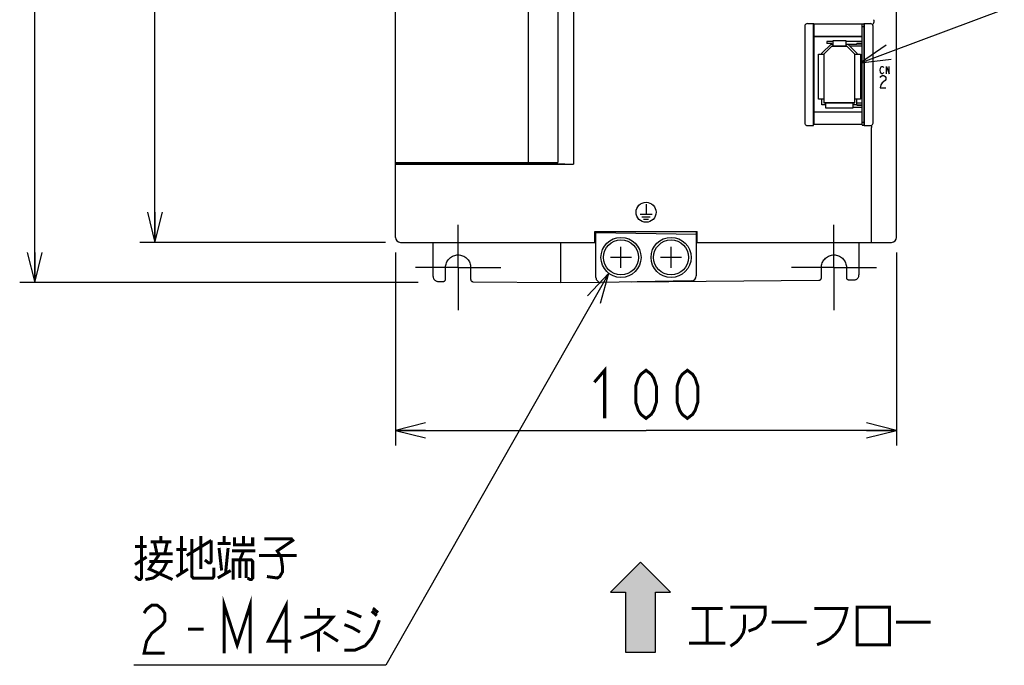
# Model space of a CAD drawing. Extents: x 90 to 1223, y 50 to 821.
# Tile 14 of 34: x 616 to 812, y 371 to 500. Entities that reach past the tile are written whole.
import ezdxf

# ---------------------------------------------------------------- set-up
doc = ezdxf.new("R2010")
doc.units = 0
doc.header["$LTSCALE"] = 69.3
doc.linetypes.add('CENTER', pattern=[0.6, 0.375, -0.075, 0.075, -0.075])
doc.layers.get('0').update_dxf_attribs({"linetype": 'CONTINUOUS'})
for name, color, linetype in [('ALL_AXIS', 7, 'CONTINUOUS'), ('ALL_CURVE', 7, 'CONTINUOUS'), ('ALL_FEATURES', 7, 'CONTINUOUS'), ('ALL_NOTE', 7, 'CONTINUOUS')]:
    doc.layers.add(name, color=color, linetype=linetype)
doc.dimstyles.get("Standard").update_dxf_attribs({"dimtxt": 2.5, "dimasz": 2.5, "dimexe": 1.25, "dimexo": 0.625, "dimtad": 1, "dimcen": 2.5, "dimazin": 3, "dimtfac": 1, "dimtmove": 0, "dimatfit": 3})

# ---------------------------------------------------------------- blocks, each defined once
blk = doc.blocks.new('_OPEN')
at = {"color": 0, "linetype": 'BYBLOCK'}
for p, q in [((0, 0), (-1, 0.25)), ((-1, -0.25), (0, 0)), ((-1, 0), (0, 0))]:
    blk.add_line(p, q, dxfattribs=at)
blk = doc.blocks.new('*D2')
at = {"color": 2, "linetype": 'CONTINUOUS'}
for p, q in [((688.75, 635.25), (639.75, 635.25)), ((642.75, 635.25), (642.75, 545.25)), ((642.75, 455.25), (642.75, 545.25)), ((688.75, 455.25), (639.75, 455.25))]:
    blk.add_line(p, q, dxfattribs=at)
at = {"color": 2, "linetype": 'CONTINUOUS', "xscale": 6, "yscale": 6, "zscale": 6}
for p, rotation in [((642.75, 635.25), 90), ((642.75, 455.25), 270)]:
    blk.add_blockref('_OPEN', p, dxfattribs=dict(at, rotation=rotation))
blk = doc.blocks.new('*D3')
at = {"color": 2, "linetype": 'CONTINUOUS'}
for p, q in [((688.75, 635.25), (615.75, 635.25)), ((618.75, 635.25), (618.75, 541.25)), ((618.75, 447.25), (618.75, 541.25)), ((695.25, 447.25), (615.75, 447.25))]:
    blk.add_line(p, q, dxfattribs=at)
at = {"color": 2, "linetype": 'CONTINUOUS', "xscale": 6, "yscale": 6, "zscale": 6}
for p, rotation in [((618.75, 635.25), 90), ((618.75, 447.25), 270)]:
    blk.add_blockref('_OPEN', p, dxfattribs=dict(at, rotation=rotation))
blk = doc.blocks.new('*D4')
at = {"color": 2, "linetype": 'CONTINUOUS'}
for p, q in [((690.75, 453.25), (690.75, 414.75)), ((790.75, 453.25), (790.75, 414.75)), ((690.75, 417.75), (740.75, 417.75)), ((790.75, 417.75), (740.75, 417.75))]:
    blk.add_line(p, q, dxfattribs=at)
at = {"color": 2, "linetype": 'CONTINUOUS', "xscale": 6, "yscale": 6, "zscale": 6, "rotation": 180}
blk.add_blockref('_OPEN', (690.75, 417.75), dxfattribs=at)
at = {"color": 2, "linetype": 'CONTINUOUS', "xscale": 6, "yscale": 6, "zscale": 6}
blk.add_blockref('_OPEN', (790.75, 417.75), dxfattribs=at)
blk = doc.blocks.new('ARROW_BL1', base_point=(739.63, 382.51))
at = {"color": 7, "linetype": 'CONTINUOUS'}
for p, q in [((739.63, 391.51), (733.63, 385.51)), ((745.63, 385.51), (739.63, 391.51)), ((733.63, 385.51), (736.63, 385.51)), ((736.63, 385.51), (736.63, 373.51)), ((742.63, 373.51), (742.63, 385.51)), ((742.63, 385.51), (745.63, 385.51)), ((736.63, 373.51), (742.63, 373.51))]:
    blk.add_line(p, q, dxfattribs=at)
for points in [[(733.63, 385.51), (739.63, 391.51), (736.63, 385.51)], [(739.63, 391.51), (742.63, 373.51), (736.63, 385.51)], [(742.63, 373.51), (739.63, 391.51), (742.63, 385.51)], [(739.63, 391.51), (745.63, 385.51), (742.63, 385.51)], [(742.63, 373.51), (736.63, 373.51), (736.63, 385.51)]]:
    blk.add_solid(points, dxfattribs=at)

msp = doc.modelspace()

# ---------------------------------------------------------------- linework, layer by layer
at = {"color": 7, "linetype": 'CONTINUOUS'}
for p, q in [((778.1, 495.3), (776.83, 495.3)), ((783.85, 495.3), (780.6, 495.3)), ((783.85, 494.9), (782.85, 494.9)), ((783.85, 494.8), (782.85, 494.8)), ((782.05, 482.2), (783.85, 482.2)), ((782.85, 482.7), (783.85, 482.7)), ((782.85, 482.6), (783.85, 482.6))]:
    msp.add_line(p, q, dxfattribs=at)
at = {"color": 2, "linetype": 'CONTINUOUS', "const_width": 0.6}
for points in [[(730.43, 427.35), (732.494, 429.75), (732.494, 420.15)], [(740.75, 420.15), (739.718, 420.95), (739.202, 421.75), (738.686, 423.35), (738.686, 426.55), (739.202, 428.15), (739.718, 428.95), (740.75, 429.75), (741.782, 428.95), (742.298, 428.15), (742.814, 426.55), (742.814, 423.35), (742.298, 421.75), (741.782, 420.95), (740.75, 420.15)], [(749.006, 420.15), (747.974, 420.95), (747.458, 421.75), (746.942, 423.35), (746.942, 426.55), (747.458, 428.15), (747.974, 428.95), (749.006, 429.75), (750.038, 428.95), (750.554, 428.15), (751.07, 426.55), (751.07, 423.35), (750.554, 421.75), (750.038, 420.95), (749.006, 420.15)]]:
    msp.add_lwpolyline(points, dxfattribs=at)
at = {"layer": 'ALL_AXIS', "color": 7, "linetype": 'CONTINUOUS'}
for p, q in [((723.15, 539.25), (723.15, 471.15)), ((783.85, 479.25), (783.85, 498.852)), ((783.85, 498.3), (784.25, 498.3)), ((783.85, 479.25), (784.25, 479.25)), ((697.75, 471.15), (697.75, 470.933)), ((719.35, 471.15), (719.35, 470.947)), ((722.15, 471.15), (722.15, 470.947))]:
    msp.add_line(p, q, dxfattribs=at)
at = {"layer": 'ALL_AXIS', "color": 7, "linetype": 'CENTER'}
for p, q in [((703.25, 450.25), (703.25, 458.75)), ((778.25, 450.25), (778.25, 458.75)), ((703.25, 450.25), (694.75, 450.25)), ((703.25, 450.25), (711.75, 450.25)), ((703.25, 450.25), (703.25, 441.75)), ((778.25, 450.25), (769.75, 450.25)), ((778.25, 450.25), (786.75, 450.25)), ((778.25, 450.25), (778.25, 441.75))]:
    msp.add_line(p, q, dxfattribs=at)
at = {"layer": 'ALL_AXIS', "color": 7, "linetype": 'CONTINUOUS'}
for centre, radius in [((735.75, 452.25), 4), ((745.75, 452.25), 4), ((735.75, 452.25), 3.5), ((745.75, 452.25), 3.5)]:
    msp.add_circle(centre, radius, dxfattribs=at)
at = {"layer": 'ALL_CURVE', "color": 40, "linetype": 'CONTINUOUS'}
for p, q in [((776.25, 492.8), (777.85, 494.4)), ((777.85, 494.4), (780.85, 494.4)), ((780.85, 494.4), (782.45, 492.8)), ((776.25, 492.8), (776.25, 483.1)), ((782.45, 483.1), (782.45, 492.8)), ((782.45, 483.1), (776.25, 483.1)), ((735.75, 450.15), (735.75, 454.35)), ((745.75, 450.15), (745.75, 454.35)), ((737.85, 452.25), (733.65, 452.25)), ((747.85, 452.25), (743.65, 452.25))]:
    msp.add_line(p, q, dxfattribs=at)
at = {"layer": 'ALL_CURVE', "color": 4, "linetype": 'CONTINUOUS'}
for p, q in [((787.455, 489.6), (787.525, 489.975)), ((787.525, 489.225), (787.455, 489.6)), ((787.525, 489.975), (787.664, 490.225)), ((787.664, 490.225), (787.803, 490.35)), ((787.803, 490.35), (787.943, 490.35)), ((787.943, 490.35), (788.082, 490.225)), ((788.082, 490.225), (788.152, 490.1)), ((788.709, 490.35), (789.266, 488.85)), ((788.709, 488.85), (788.709, 490.35)), ((789.266, 488.85), (789.266, 490.35)), ((787.455, 488.133), (787.6, 488.342)), ((787.664, 488.975), (787.525, 489.225)), ((787.6, 488.342), (787.89, 488.55)), ((787.803, 488.85), (787.664, 488.975)), ((787.943, 488.85), (787.803, 488.85)), ((787.89, 488.55), (788.181, 488.55)), ((788.471, 487.508), (787.89, 487.092)), ((788.082, 488.975), (787.943, 488.85)), ((788.152, 489.1), (788.082, 488.975)), ((788.181, 488.55), (788.471, 488.342)), ((788.471, 488.342), (788.616, 488.133)), ((788.616, 487.717), (788.471, 487.508)), ((788.616, 488.133), (788.616, 487.717)), ((787.6, 486.675), (787.455, 486.05)), ((787.455, 486.05), (788.616, 486.05)), ((787.89, 487.092), (787.6, 486.675)), ((740.75, 462.85), (740.75, 460.85)), ((739.55, 460.85), (741.95, 460.85)), ((739.9, 460.35), (741.6, 460.35)), ((740.25, 459.85), (741.25, 459.85))]:
    msp.add_line(p, q, dxfattribs=at)
msp.add_circle((740.75, 461.25), 2, dxfattribs=at)
at = {"layer": 'ALL_FEATURES', "color": 7, "linetype": 'CONTINUOUS'}
for p, q in [((690.75, 456.25), (690.75, 634.25)), ((717.25, 617.35), (717.25, 471.15)), ((726.253, 617.672), (726.253, 470.828)), ((790.75, 456.25), (790.75, 614.748)), ((786.225, 499.587), (786.225, 499.083)), ((772.45, 498.388), (772.45, 479.047)), ((772.953, 498.887), (774.163, 498.887)), ((774.163, 498.887), (774.233, 498.817)), ((774.163, 478.55), (774.163, 498.887)), ((774.233, 498.817), (783.815, 498.817)), ((774.233, 498.817), (774.233, 496.317)), ((783.815, 498.817), (783.85, 498.852)), ((783.815, 498.817), (783.815, 496.317)), ((783.85, 498.852), (784.233, 498.852)), ((784.233, 498.852), (784.267, 498.887)), ((784.25, 498.87), (784.25, 478.617)), ((784.267, 498.887), (785.547, 498.887)), ((784.267, 478.55), (784.267, 498.887)), ((786.05, 479.047), (786.05, 498.388)), ((774.233, 496.317), (783.815, 496.317)), ((774.233, 496.317), (774.25, 496.3)), ((783.798, 496.3), (774.25, 496.3)), ((774.25, 496.3), (774.25, 481.3)), ((776.83, 495.3), (776.83, 494.9)), ((778.1, 495.5), (780.6, 495.5)), ((778.1, 494.4), (778.1, 495.5)), ((780.6, 495.5), (780.6, 494.4)), ((783.798, 496.3), (783.815, 496.317)), ((775.85, 492.966), (777.684, 494.8)), ((777.85, 494.4), (776.25, 492.8)), ((777.83, 494.9), (776.83, 494.9)), ((777.684, 494.8), (778.1, 494.8)), ((777.83, 494.9), (777.83, 494.8)), ((780.85, 494.4), (777.85, 494.4)), ((780.6, 494.8), (782.85, 494.8)), ((782.45, 492.8), (780.85, 494.4)), ((781.016, 494.8), (782.85, 492.966)), ((783.85, 494.4), (781.416, 494.4)), ((782.85, 494.8), (782.85, 494.9)), ((775.15, 492.8), (776.25, 492.8)), ((775.15, 483.8), (775.15, 492.8)), ((775.85, 492.8), (775.85, 492.966)), ((776.25, 492.8), (776.25, 483.1)), ((782.45, 492.8), (783.55, 492.8)), ((782.45, 483.1), (782.45, 492.8)), ((782.85, 492.966), (782.85, 492.8)), ((783.55, 492.8), (783.55, 483.8)), ((776.25, 483.8), (775.15, 483.8)), ((775.85, 482.7), (775.85, 483.8)), ((783.55, 483.8), (782.45, 483.8)), ((782.85, 482.6), (782.85, 483.8)), ((776.65, 482.7), (775.85, 482.7)), ((776.25, 483.1), (782.45, 483.1)), ((776.65, 482), (776.65, 483.1)), ((782.05, 482), (776.65, 482)), ((782.05, 483.1), (782.05, 482)), ((782.85, 482.7), (782.05, 482.7)), ((782.85, 483.1), (783.85, 483.1)), ((774.233, 481.283), (774.25, 481.3)), ((774.233, 481.283), (783.798, 481.283)), ((774.233, 481.283), (774.233, 478.817)), ((774.25, 481.3), (783.78, 481.3)), ((783.78, 481.3), (783.798, 481.283)), ((783.798, 481.283), (783.798, 478.817)), ((772.95, 478.55), (774.163, 478.55)), ((774.163, 478.55), (774.233, 478.817)), ((774.233, 478.817), (783.798, 478.817)), ((783.85, 478.617), (783.798, 478.817)), ((783.85, 478.617), (784.25, 478.617)), ((784.25, 478.617), (784.267, 478.55)), ((784.267, 478.55), (785.55, 478.55)), ((785.75, 455.25), (785.75, 478.168)), ((690.75, 471.15), (723.15, 471.15)), ((697.75, 470.933), (690.75, 470.924)), ((690.75, 470.828), (726.253, 470.828)), ((697.784, 470.923), (697.75, 470.933)), ((717.909, 470.898), (698.75, 470.898)), ((718.457, 471.011), (718.409, 470.915)), ((718.457, 471.15), (718.457, 471.011)), ((719.131, 471.15), (719.131, 471.028)), ((719.252, 470.947), (719.131, 471.028)), ((722.248, 470.947), (722.181, 470.934)), ((722.353, 471.017), (722.248, 470.947)), ((722.353, 471.15), (722.353, 471.017)), ((722.798, 471), (726.253, 470.828)), ((730.55, 457.45), (750.95, 457.45)), ((730.55, 455.25), (730.55, 457.45)), ((730.75, 456.75), (730.55, 456.754)), ((730.75, 456.25), (730.55, 456.253)), ((730.75, 448.268), (730.75, 457.45)), ((730.75, 457.25), (750.75, 456.901)), ((750.75, 457.45), (750.75, 448.582)), ((750.75, 457.35), (750.952, 457.354)), ((750.95, 456.954), (750.75, 456.75)), ((750.75, 456.75), (750.95, 456.75)), ((750.75, 456.25), (750.95, 456.25)), ((750.95, 455.25), (750.95, 457.45)), ((691.75, 455.25), (730.75, 455.25)), ((698.25, 448.464), (698.25, 455.25)), ((723.75, 447.25), (723.75, 455.25)), ((750.75, 455.25), (789.75, 455.25)), ((783.25, 455.25), (783.25, 448.761)), ((700.75, 447.955), (700.75, 450.25)), ((705.75, 450.25), (705.75, 447.903)), ((775.75, 448.2), (775.75, 450.25)), ((780.75, 450.25), (780.75, 448.252)), ((699.243, 447.464), (700.244, 447.455)), ((706.246, 447.403), (723.75, 447.25)), ((723.75, 447.25), (731.441, 447.317)), ((749.767, 447.582), (731.767, 447.268)), ((737.749, 447.372), (775.254, 447.699)), ((781.256, 447.752), (782.257, 447.761))]:
    msp.add_line(p, q, dxfattribs=at)
for points in [[(786.225, 499.587), (786.222, 499.612), (786.215, 499.635), (786.204, 499.655)], [(772.953, 498.887), (772.797, 498.863), (772.656, 498.791), (772.545, 498.681), (772.474, 498.542), (772.45, 498.388)], [(786.05, 498.388), (786.026, 498.542), (785.955, 498.681), (785.844, 498.791), (785.703, 498.863), (785.547, 498.887)], [(785.988, 498.805), (786.019, 498.819), (786.07, 498.862), (786.135, 498.931), (786.204, 499.015)], [(786.204, 499.015), (786.215, 499.035), (786.222, 499.058), (786.225, 499.083)], [(772.45, 479.047), (772.474, 478.893), (772.545, 478.755), (772.655, 478.645), (772.794, 478.575), (772.95, 478.55)], [(785.55, 478.55), (785.706, 478.575), (785.845, 478.645), (785.955, 478.755), (786.026, 478.893), (786.05, 479.047)], [(785.692, 478.469), (785.713, 478.441), (785.732, 478.375), (785.745, 478.28), (785.75, 478.169)], [(698.75, 470.898), (698.491, 470.899), (698.25, 470.902), (698.043, 470.908), (697.884, 470.915), (697.784, 470.923)], [(718.409, 470.915), (718.382, 470.909), (718.31, 470.905), (718.2, 470.901), (718.061, 470.898), (717.909, 470.898)], [(718.457, 471.011), (718.662, 471.017), (718.888, 471.023), (719.131, 471.028)], [(719.478, 470.922), (719.319, 470.934), (719.252, 470.947)], [(722.181, 470.934), (722.022, 470.922), (721.782, 470.912), (721.477, 470.904), (721.125, 470.899), (720.75, 470.898), (720.375, 470.899), (720.023, 470.904), (719.718, 470.912), (719.478, 470.922)], [(722.353, 471.017), (722.515, 471.012), (722.664, 471.006), (722.798, 471)], [(700.75, 450.25), (700.761, 450.481), (700.793, 450.709), (700.845, 450.934), (700.919, 451.153), (701.012, 451.364), (701.125, 451.566), (701.255, 451.757), (701.403, 451.934), (701.566, 452.098), (701.744, 452.245), (701.934, 452.376), (702.136, 452.488), (702.347, 452.581), (702.566, 452.655), (702.791, 452.707), (703.019, 452.739), (703.25, 452.75), (703.481, 452.739), (703.71, 452.707), (703.934, 452.655), (704.153, 452.581), (704.364, 452.488), (704.566, 452.375), (704.757, 452.245), (704.934, 452.097), (705.098, 451.934), (705.245, 451.756), (705.376, 451.566), (705.488, 451.364), (705.581, 451.153), (705.655, 450.934), (705.707, 450.709), (705.739, 450.481), (705.75, 450.25)], [(775.75, 450.25), (775.761, 450.481), (775.793, 450.709), (775.845, 450.934), (775.919, 451.153), (776.012, 451.364), (776.124, 451.566), (776.255, 451.756), (776.402, 451.934), (776.566, 452.097), (776.743, 452.245), (776.934, 452.375), (777.136, 452.488), (777.347, 452.581), (777.566, 452.655), (777.79, 452.707), (778.019, 452.739), (778.25, 452.75), (778.481, 452.739), (778.709, 452.707), (778.934, 452.655), (779.153, 452.581), (779.364, 452.488), (779.566, 452.376), (779.756, 452.245), (779.934, 452.098), (780.097, 451.934), (780.245, 451.757), (780.375, 451.566), (780.488, 451.364), (780.581, 451.153), (780.655, 450.934), (780.707, 450.709), (780.739, 450.481), (780.75, 450.25)], [(698.25, 448.464), (698.256, 448.353), (698.275, 448.243), (698.306, 448.136), (698.348, 448.033), (698.402, 447.935), (698.466, 447.844), (698.54, 447.76), (698.623, 447.685), (698.714, 447.62), (698.811, 447.566), (698.914, 447.522), (699.021, 447.491), (699.131, 447.471), (699.243, 447.464)], [(775.254, 447.699), (775.319, 447.704), (775.382, 447.717), (775.444, 447.739), (775.502, 447.768), (775.556, 447.804), (775.605, 447.848), (775.648, 447.897), (775.684, 447.951), (775.712, 448.009), (775.733, 448.071), (775.746, 448.135), (775.75, 448.2)], [(780.75, 448.252), (780.754, 448.186), (780.767, 448.122), (780.788, 448.06), (780.818, 448.001), (780.855, 447.946), (780.898, 447.897), (780.948, 447.854), (781.003, 447.818), (781.062, 447.789), (781.125, 447.768), (781.19, 447.756), (781.256, 447.752)], [(782.257, 447.761), (782.369, 447.768), (782.479, 447.787), (782.586, 447.819), (782.689, 447.862), (782.786, 447.917), (782.877, 447.982), (782.96, 448.057), (783.034, 448.14), (783.098, 448.232), (783.152, 448.329), (783.194, 448.433), (783.225, 448.54), (783.244, 448.65), (783.25, 448.761)], [(700.244, 447.455), (700.31, 447.459), (700.375, 447.471), (700.438, 447.492), (700.497, 447.521), (700.552, 447.557), (700.602, 447.6), (700.645, 447.65), (700.682, 447.704), (700.712, 447.763), (700.733, 447.825), (700.746, 447.89), (700.75, 447.955)], [(705.75, 447.903), (705.754, 447.838), (705.767, 447.774), (705.788, 447.713), (705.816, 447.654), (705.852, 447.6), (705.895, 447.551), (705.944, 447.508), (705.998, 447.471), (706.056, 447.442), (706.118, 447.421), (706.181, 447.408), (706.246, 447.403)]]:
    msp.add_lwpolyline(points, dxfattribs=at)
for centre, start, end in [((691.75, 456.25), 180, 270), ((789.75, 456.25), 270, 360), ((731.75, 448.268), 180, 271), ((749.75, 448.582), 271, 360)]:
    msp.add_arc(centre, 1, start, end, dxfattribs=at)
at = {"layer": 'ALL_NOTE', "color": 2, "linetype": 'CONTINUOUS'}
for p, q in [((783.55, 491.068), (812.25, 501.78)), ((733.314, 449.08), (688.795, 370.919)), ((688.045, 370.919), (638.509, 370.919)), ((688.795, 370.919), (688.045, 370.919))]:
    msp.add_line(p, q, dxfattribs=at)
for points in [[(788.647, 494.572), (783.55, 491.068), (789.696, 491.761)], [(731.647, 443.124), (733.314, 449.08), (729.041, 444.609)]]:
    msp.add_lwpolyline(points, dxfattribs=at)
at = {"layer": 'ALL_NOTE', "color": 2, "linetype": 'CONTINUOUS', "const_width": 0.6}
for points in [[(640.057, 396.719), (640.057, 388.319), (639.799, 388.019), (639.541, 388.019), (638.767, 388.619)], [(643.927, 395.519), (643.927, 396.719)], [(648.055, 396.719), (648.055, 389.219)], [(651.925, 396.719), (651.925, 390.119)], [(656.569, 395.219), (656.569, 396.719)], [(660.439, 396.719), (660.439, 394.919)], [(641.863, 395.519), (645.991, 395.519)], [(643.153, 393.119), (642.637, 395.519)], [(645.217, 395.519), (644.701, 393.119)], [(649.087, 392.819), (653.989, 395.819)], [(650.119, 396.119), (650.119, 388.619), (650.377, 388.319), (654.247, 388.319), (654.505, 388.619), (654.505, 390.419)], [(653.989, 395.819), (653.989, 391.619), (653.731, 391.319), (653.473, 391.319), (652.699, 391.919)], [(655.279, 395.219), (657.859, 395.219)], [(658.633, 396.419), (658.633, 394.919), (662.245, 394.919), (662.245, 396.419)], [(664.567, 396.119), (669.985, 396.119), (670.243, 395.819), (667.147, 393.719), (667.921, 392.519), (668.179, 390.719), (668.179, 389.519), (667.663, 388.619), (667.147, 388.319), (665.083, 388.619)], [(638.767, 394.619), (641.089, 394.619)], [(643.669, 393.119), (641.605, 390.119), (646.249, 388.019)], [(641.605, 393.119), (646.249, 393.119)], [(647.023, 394.019), (649.087, 394.019)], [(655.537, 394.319), (656.053, 389.819)], [(656.827, 389.219), (657.343, 394.319)], [(658.117, 393.719), (662.761, 393.719)], [(659.665, 391.919), (660.439, 393.719)], [(663.535, 392.819), (671.017, 392.819)], [(638.767, 391.019), (641.089, 392.519)], [(640.831, 388.019), (642.379, 388.319), (643.669, 389.219), (644.443, 390.119), (645.217, 391.619)], [(641.605, 391.619), (646.249, 391.619)], [(658.375, 388.019), (658.375, 391.919), (661.987, 391.919), (662.245, 391.619), (662.245, 388.319), (661.987, 388.019), (661.729, 388.019), (661.213, 388.319)], [(659.665, 391.919), (659.665, 388.319)], [(660.955, 391.919), (660.955, 388.319)], [(647.023, 388.619), (649.345, 390.119)], [(655.279, 388.319), (657.859, 389.819)], [(640.573, 381.319), (641.089, 382.119), (642.121, 382.919), (643.153, 382.919), (644.185, 382.119), (644.701, 381.319), (644.701, 379.719), (644.185, 378.919), (643.153, 378.119), (642.121, 377.319), (641.089, 375.719), (640.573, 373.319), (644.701, 373.319)], [(656.569, 373.319), (656.569, 382.919), (659.149, 374.919), (661.729, 382.919), (661.729, 373.319)], [(668.953, 373.319), (668.953, 382.919), (665.341, 375.719), (669.985, 375.719)], [(675.403, 382.319), (675.403, 380.519)], [(681.079, 381.719), (682.627, 381.119), (683.917, 380.519)], [(685.981, 381.719), (687.013, 380.819)], [(686.239, 382.319), (687.271, 381.419)], [(749.851, 382.23), (756.043, 382.23)], [(752.947, 382.23), (752.947, 375.33)], [(757.591, 382.53), (764.557, 382.53), (764.557, 381.03), (764.299, 380.13), (763.783, 379.23), (762.751, 378.33), (761.203, 377.73)], [(760.429, 381.03), (760.429, 378.63), (760.171, 377.43), (759.655, 376.53), (758.881, 375.63), (757.591, 374.73)], [(774.361, 382.23), (780.811, 382.23), (780.553, 381.03), (780.037, 379.53), (779.263, 378.03), (778.489, 377.13), (777.457, 376.23), (776.425, 375.63), (774.877, 375.03)], [(782.875, 382.53), (782.875, 375.03), (789.325, 375.03), (789.325, 382.53), (782.875, 382.53)], [(672.565, 380.519), (678.241, 380.519), (676.951, 379.019), (675.403, 377.819), (674.113, 377.219), (671.791, 376.319)], [(680.563, 373.919), (682.627, 373.919), (684.691, 374.819), (685.981, 376.319), (686.755, 377.819), (687.529, 379.919)], [(680.563, 379.019), (682.111, 378.419), (683.659, 377.519)], [(765.847, 379.53), (772.813, 379.53)], [(790.615, 379.53), (797.581, 379.53)], [(649.345, 378.119), (652.441, 378.119)], [(675.403, 377.819), (675.403, 373.619)], [(676.435, 377.519), (679.273, 375.719)], [(749.335, 375.33), (756.559, 375.33)]]:
    msp.add_lwpolyline(points, dxfattribs=at)

# ---------------------------------------------------------------- block references
at = {"color": 2, "linetype": 'CONTINUOUS'}
msp.add_blockref('ARROW_BL1', (739.63, 382.509), dxfattribs=at)

# ---------------------------------------------------------------- dimensions: what is measured, and where the dimension line sits
for base, p2, picture, middle in [((618.75, 447.25), (695.25, 447.25), '*D3', (616.35, 528.866)), ((642.75, 455.25), (688.75, 455.25), '*D2', (640.35, 532.866))]:
    dim = msp.add_linear_dim(base=base, p1=(688.75, 635.25), p2=p2, angle=270, dimstyle='Standard', dxfattribs=at)
    dim.commit()
    dim.dimension.update_dxf_attribs({"geometry": picture, "text_midpoint": middle, "dimtype": 128})
dim = msp.add_linear_dim(base=(790.75, 417.75), p1=(690.75, 453.25), p2=(790.75, 453.25), dimstyle='Standard', dxfattribs=at)
dim.commit()
dim.dimension.update_dxf_attribs({"geometry": '*D4', "text_midpoint": (728.366, 420.15), "dimtype": 128})

doc.saveas('drawing.dxf')
